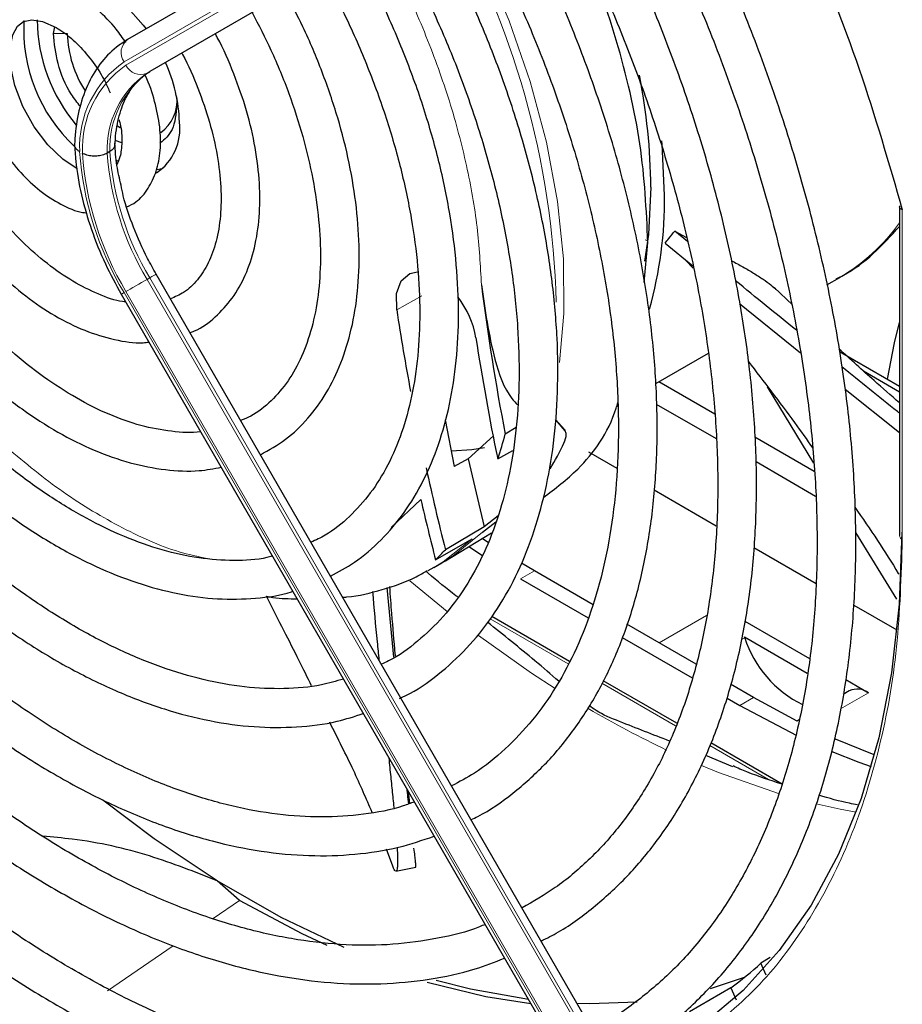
# Paper-space layout 'Blatt2' of a CAD drawing. Header units: millimetres. Extents: x 5 to 418, y 2 to 292.
# Tile 61 of 104: x 109.97 to 117.56, y 210.5 to 218.97. Entities that reach past the tile are written whole.
import ezdxf

# ---------------------------------------------------------------- set-up
doc = ezdxf.new("R2010")
doc.units = ezdxf.units.MM

psp = doc.layouts.new('Blatt2')

# ---------------------------------------------------------------- linework, layer by layer
at = {"color": 7, "linetype": 'Continuous', "lineweight": 25}
for p, q in [((114.8979, 221.107), (110.9014, 218.7991)), ((115.0881, 220.8319), (111.0916, 218.524)), ((110.2632, 218.8504), (110.2744, 218.9086)), ((110.8149, 218.0573), (110.8384, 218.0423)), ((110.8501, 217.9122), (110.7936, 217.9318)), ((110.7483, 217.8356), (110.7247, 217.822)), ((110.804, 217.7626), (110.822, 217.7528)), ((111.1562, 217.6819), (111.2059, 217.6938)), ((117.5404, 217.3698), (117.5404, 214.5332)), ((115.6083, 217.1526), (115.7098, 217.0959)), ((115.7169, 217.0638), (115.6083, 217.1526)), ((115.3455, 216.711), (115.3764, 217.0552)), ((115.5247, 217.0498), (115.7626, 216.8549)), ((115.7672, 216.8338), (115.7026, 216.9004)), ((115.143, 209.8603), (111.1465, 216.7825)), ((116.9164, 216.6904), (117.0276, 216.7546)), ((110.8465, 216.6093), (114.843, 209.6871)), ((116.619, 216.5187), (116.4627, 216.6679)), ((116.165, 216.5282), (116.6879, 216.1042)), ((115.4455, 215.8413), (115.8968, 216.1018)), ((117.0232, 216.117), (117.5404, 215.8185)), ((117.2301, 215.95), (117.5404, 215.7708)), ((115.9513, 215.5791), (115.4713, 215.8562)), ((116.803, 215.1551), (116.4041, 215.8142)), ((117.0739, 215.7928), (117.5404, 215.4198)), ((115.1091, 215.647), (115.1185, 215.6525)), ((115.449, 215.665), (115.9636, 215.3679)), ((113.633, 215.5286), (113.7087, 215.1271)), ((114.6639, 215.4344), (114.5803, 215.531)), ((114.5804, 215.5334), (114.662, 215.4432)), ((114.2444, 215.4642), (114.1494, 215.4065)), ((113.8295, 215.1939), (114.0486, 215.3925)), ((116.807, 215.0851), (116.2955, 215.3804)), ((114.0844, 215.1934), (114.2145, 215.2655)), ((114.8657, 215.2532), (115.1099, 215.1122)), ((113.8296, 215.1939), (113.7087, 215.1271)), ((113.8296, 215.1938), (113.9692, 214.6078)), ((116.3064, 215.17), (116.819, 214.8741)), ((115.4312, 214.9268), (115.965, 214.6186)), ((114.0887, 214.7026), (113.9692, 214.6078)), ((113.9692, 214.6078), (113.6344, 214.4123)), ((113.9531, 214.5641), (114.0687, 214.651)), ((113.5501, 214.3258), (113.8645, 214.5057)), ((113.6366, 214.3173), (114.0323, 214.5572)), ((114.0062, 214.4721), (113.9515, 214.5082)), ((117.5191, 213.986), (117.1641, 214.5601)), ((113.8363, 214.4384), (113.9539, 214.3615)), ((116.2879, 214.4322), (116.824, 214.1227)), ((113.5352, 214.2583), (113.4838, 214.2298)), ((113.5352, 214.2583), (113.6054, 214.2989)), ((113.6054, 214.2989), (113.6366, 214.3173)), ((114.3998, 214.2296), (114.2885, 214.2951)), ((114.282, 214.1616), (114.8623, 213.8266)), ((114.9046, 213.9383), (114.3998, 214.2296)), ((113.1921, 213.4869), (113.1349, 214.0867)), ((113.7415, 214.0063), (113.7246, 214.016)), ((117.1476, 213.9359), (117.5184, 213.7218)), ((114.7014, 213.4521), (114.0338, 213.8375)), ((115.7909, 213.4266), (115.1947, 213.7707)), ((116.2096, 213.797), (116.7663, 213.4757)), ((115.155, 213.6576), (115.7568, 213.3102)), ((116.2067, 213.6626), (116.7475, 213.3504)), ((115.6242, 212.9194), (114.9907, 213.2851)), ((116.2854, 213.1411), (116.0881, 213.255)), ((117.0778, 213.2958), (117.2754, 213.1818)), ((116.057, 213.1369), (116.1676, 213.0731)), ((116.6594, 212.9389), (116.2854, 213.1411)), ((117.1087, 213.1983), (117.0559, 213.1678)), ((116.1676, 213.0731), (116.6522, 212.8163)), ((116.6754, 212.9481), (116.6594, 212.9389)), ((116.53, 212.3965), (115.9177, 212.75)), ((116.1059, 212.5459), (115.8735, 212.6422)), ((113.3274, 212.2294), (113.3174, 212.3294)), ((113.1827, 211.6897), (113.1273, 211.8373)), ((113.2081, 211.6481), (113.3797, 211.6808)), ((111.8639, 211.3954), (111.6703, 211.5658)), ((116.4293, 210.9047), (116.3488, 210.8567)), ((116.3941, 210.753), (116.3488, 210.8567)), ((116.2049, 210.7324), (115.9132, 210.6367)), ((116.0911, 210.6439), (115.7334, 210.4367)), ((116.0911, 210.6439), (116.1362, 210.5425))]:
    psp.add_line(p, q, dxfattribs=at)
at = {"color": 7, "linetype": 'Continuous', "lineweight": 18}
for p, q in [((110.8703, 218.6079), (114.8668, 220.9158)), ((114.8835, 220.887), (110.887, 218.5791)), ((111.068, 218.5104), (115.0646, 220.8183)), ((110.2632, 218.8504), (110.3811, 218.8504)), ((111.0916, 218.524), (111.068, 218.5104)), ((117.5648, 217.3353), (117.5648, 214.4992)), ((115.3538, 217.0759), (115.3753, 217.0681)), ((111.0916, 216.7508), (111.068, 216.7372)), ((115.0646, 209.815), (111.068, 216.7372)), ((111.0916, 216.7508), (115.0881, 209.8286)), ((114.8668, 209.7008), (110.8703, 216.623)), ((110.887, 216.6327), (114.8835, 209.7105)), ((113.4316, 216.5968), (113.2158, 216.4756)), ((113.1696, 214.6027), (113.4233, 214.843)), ((114.3998, 214.2296), (114.282, 214.1616)), ((113.3298, 214.1455), (113.65, 213.882)), ((114.0193, 213.8189), (114.6905, 213.4314)), ((115.4724, 213.6105), (115.8812, 213.8465)), ((116.2093, 213.6557), (116.1827, 213.6403)), ((114.9805, 213.264), (115.6153, 212.8975)), ((116.2854, 213.1411), (116.1676, 213.0731)), ((117.2754, 213.1818), (117.0344, 213.0427)), ((115.9095, 212.7277), (116.4127, 212.4372)), ((111.6384, 211.2412), (111.8639, 211.3954)), ((110.7292, 210.6195), (111.2937, 211.0055))]:
    psp.add_line(p, q, dxfattribs=at)
at = {"color": 7, "linetype": 'Continuous', "lineweight": 18, "flags": 128}
for points in [[(114.6167, 216.021), (114.6546, 216.4422), (114.6499, 216.9133), (114.5995, 217.4071), (114.504, 217.9175), (114.3648, 218.4377), (114.1835, 218.9614), (113.9625, 219.4817), (113.7046, 219.9921), (113.6875, 220.0231)], [(111.1465, 216.7825), (111.1446, 216.7814), (111.1379, 216.7775), (111.1265, 216.7709), (111.1109, 216.7619), (111.0916, 216.7508)], [(111.068, 216.7372), (111.0459, 216.7244), (111.0217, 216.7105), (110.9965, 216.6959), (110.9711, 216.6812), (110.9465, 216.667), (110.9237, 216.6539), (110.9036, 216.6423), (110.887, 216.6327)], [(110.8703, 216.623), (110.8577, 216.6158), (110.8497, 216.6111), (110.8465, 216.6093), (110.8465, 216.6093)], [(113.8645, 214.5057), (113.6142, 214.3069), (113.5352, 214.2583)], [(113.6366, 214.3173), (113.7014, 214.3586), (113.9531, 214.5641)], [(113.9192, 213.6747), (114.3765, 213.3512), (114.5792, 213.2192)], [(115.837, 212.5559), (115.9847, 212.4957), (116.509, 212.3134)], [(116.8252, 212.2276), (117.0294, 212.1823), (117.1675, 212.1563)]]:
    psp.add_lwpolyline(points, dxfattribs=at)
at = {"color": 7, "linetype": 'Continuous', "lineweight": 25, "flags": 128}
for points in [[(110.2008, 219.2989), (110.2475, 219.3211), (110.3897, 219.3432), (110.5498, 219.3108), (110.7179, 219.226), (110.8833, 219.0941), (111.0357, 218.9234), (111.06, 218.8906)], [(110.4665, 217.6883), (110.3437, 217.771), (110.2151, 217.8953), (110.0973, 218.0497), (110, 218.2238), (109.9307, 218.4045), (109.8939, 218.5768), (109.8899, 218.7264), (109.9134, 218.8407), (109.9539, 218.9143), (110.0049, 218.9543), (110.0763, 218.9694), (110.1691, 218.9551), (110.286, 218.9034), (110.286, 218.9034)], [(115.5194, 217.4625), (115.4987, 217.9011), (115.4959, 217.9298)], [(115.4016, 217.5305), (115.3808, 217.1236), (115.3486, 216.8933)], [(113.2158, 216.4756), (113.2139, 216.6159), (113.2534, 216.7246), (113.3295, 216.7887), (113.3961, 216.8026)], [(117.4373, 215.878), (117.4983, 216.19), (117.5404, 216.3676)], [(114.662, 215.4432), (114.6622, 215.4421), (114.6625, 215.441), (114.6627, 215.4399), (114.663, 215.4388), (114.6632, 215.4377), (114.6634, 215.4366), (114.6637, 215.4355), (114.6639, 215.4344)], [(113.9697, 215.2884), (113.8627, 215.2723), (113.6872, 215.2599)], [(117.5597, 214.564), (117.5376, 213.9433), (117.4716, 213.3522), (117.362, 212.7944), (117.2096, 212.2734), (117.0154, 211.7927), (116.7805, 211.3554), (116.5066, 210.9642), (116.1954, 210.6218), (115.8489, 210.3303)], [(117.3245, 212.6479), (117.3087, 212.6538), (116.9892, 212.7835)], [(116.9591, 212.6778), (117.1908, 212.5857), (117.2965, 212.5474)], [(111.6703, 211.5658), (111.1284, 211.9264), (110.688, 212.2573)], [(112.7643, 210.9921), (112.2224, 211.2505), (111.6703, 211.5658)], [(112.6185, 211.0088), (112.4021, 211.1096), (111.8639, 211.3954)], [(114.369, 210.508), (113.9823, 210.5678), (113.4767, 210.6909)], [(114.3488, 210.543), (113.8513, 210.6322), (113.5554, 210.7085)], [(115.2834, 210.5223), (114.878, 210.506), (114.7689, 210.5084)]]:
    psp.add_lwpolyline(points, dxfattribs=at)
at = {"color": 7, "linetype": 'Continuous', "lineweight": 18}
for centre, radius, start, end in [((107.3075, 216.3456), 7.2829, 1.52989, 29.95859), ((110.9834, 218.6876), 0.1383, 126.35124, 215.18509), ((111.3824, 217.8746), 0.8944, 124.92656, 182.49063), ((111.3893, 217.8593), 0.8777, 124.91275, 182.4318), ((111.0126, 218.6371), 0.1384, 204.8163, 293.64307), ((111.5264, 217.8519), 0.8023, 124.84397, 182.13721), ((111.55, 217.8655), 0.8023, 124.84397, 182.13721), ((113.2117, 218.026), 2.7296, 183.99715, 210.92952), ((113.1872, 218.0107), 2.6814, 184.03412, 210.92588), ((113.1829, 218.0033), 2.4649, 184.21856, 210.90782), ((113.2065, 218.0169), 2.4649, 184.21856, 210.90782), ((116.1985, 218.174), 1.6438, 300.29024, 324.72127), ((117.5807, 214.5363), 0.0404, 184.43368, 246.88646), ((119.2024, 220.4354), 8.5691, 239.58362, 244.68034)]:
    psp.add_arc(centre, radius, start, end, dxfattribs=at)
at = {"color": 7, "linetype": 'Continuous', "lineweight": 25}
for centre, radius, start, end in [((111.3699, 218.8815), 1.3625, 176.5627, 227.09029), ((111.5573, 218.988), 1.4349, 180.79457, 220.09796), ((111.3703, 218.8904), 0.99, 182.31609, 212.78142), ((110.0348, 218.0506), 1.3132, 1.64984, 24.82643), ((110.262, 217.4924), 5.1397, 0.42479, 11.23272), ((111.0023, 218.2677), 0.3238, 304.5077, 6.80448), ((110.8935, 218.0318), 0.4575, 304.20343, 7.10875), ((112.0591, 217.4189), 3.4606, 344.28764, 0.7207), ((132.9018, 219.058), 19.1046, 187.11643, 191.01869), ((113.1053, 216.0952), 0.8042, 9.90459, 37.51875), ((133.8422, 219.614), 20.8638, 188.65153, 190.61197), ((133.5846, 219.2331), 19.9143, 188.66318, 191.70405), ((111.2874, 216.1627), 2.9601, 340.88593, 345.20024), ((112.5668, 216.3042), 2.3037, 328.71047, 334.97582), ((135.8493, 220.0205), 22.9119, 192.3626, 194.16817), ((136.2657, 220.1711), 23.4556, 193.12985, 194.43071), ((112.2828, 215.6434), 1.8282, 313.88329, 317.6706), ((115.7072, 213.4688), 0.5358, 20.41682, 21.20649), ((117.1415, 213.9584), 0.9801, 197.98589, 243.64688), ((117.1777, 213.0446), 0.1684, 54.53278, 114.15676), ((114.1458, 213.2622), 3.2619, 306.61088, 312.48417)]:
    psp.add_arc(centre, radius, start, end, dxfattribs=at)
for points, knots in [([(115.0651, 209.9954), (115.1789, 210.0618), (115.4126, 210.1983), (115.7318, 210.4608), (116.0288, 210.7671), (116.2938, 211.1156), (116.5262, 211.5036), (116.7245, 211.9295), (116.8876, 212.3908), (117.0145, 212.885), (117.1043, 213.4094), (117.1566, 213.9608), (117.1711, 214.5362), (117.1479, 215.1321), (117.0871, 215.7454), (116.9892, 216.3725), (116.8547, 217.01), (116.6845, 217.6544), (116.4796, 218.3023), (116.241, 218.95), (115.9708, 219.5945), (115.6673, 220.2303), (115.4364, 220.6812), (115.2994, 220.9144), (115.2821, 220.9439)], [0, 0, 0, 0, 0.044421, 0.091203, 0.138022, 0.18495, 0.232029, 0.279269, 0.326654, 0.374154, 0.421733, 0.469362, 0.517014, 0.564673, 0.612324, 0.659964, 0.70759, 0.755203, 0.802802, 0.85039, 0.897968, 0.945541, 0.993109, 1, 1, 1, 1]), ([(116.1353, 220.9443), (116.3346, 220.5502), (116.7335, 219.7614), (117.2153, 218.545), (117.4484, 217.7384), (117.5648, 217.3353)], [0, 0, 0, 0, 0.333212, 0.666777, 1, 1, 1, 1]), ([(114.9931, 220.777), (115.0859, 220.6102), (115.2915, 220.2405), (115.5766, 219.6533), (115.8527, 219.0228), (116.0964, 218.3878), (116.3074, 217.7524), (116.4843, 217.1203), (116.6261, 216.4951), (116.7322, 215.8804), (116.8019, 215.2799), (116.8349, 214.6971), (116.8313, 214.1352), (116.7912, 213.5975), (116.7149, 213.0871), (116.603, 212.6068), (116.4565, 212.1592), (116.2761, 211.7468), (116.063, 211.3713), (115.818, 211.0353), (115.5431, 210.7383), (115.2355, 210.4892), (115.0194, 210.3382), (114.8993, 210.2833), (114.8989, 210.2831)], [0, 0, 0, 0, 0.03944, 0.087421, 0.135397, 0.183365, 0.231322, 0.279265, 0.327192, 0.375101, 0.42299, 0.470859, 0.51871, 0.566548, 0.614381, 0.66222, 0.710086, 0.75801, 0.806031, 0.854197, 0.902549, 0.951109, 0.999856, 1, 1, 1, 1]), ([(114.4582, 211.0464), (114.5083, 211.0717), (114.6746, 211.1555), (114.9292, 211.3463), (115.22, 211.6151), (115.4783, 211.9285), (115.7047, 212.2814), (115.8972, 212.6726), (116.0547, 213.0998), (116.176, 213.5601), (116.2602, 214.0508), (116.3069, 214.5683), (116.3156, 215.1095), (116.2866, 215.6706), (116.2199, 216.2481), (116.1163, 216.8383), (115.9764, 217.4375), (115.8012, 218.0421), (115.5917, 218.648), (115.3499, 219.2519), (115.0748, 219.8487), (114.8493, 220.2976), (114.7076, 220.5414), (114.6768, 220.5943)], [0, 0, 0, 0, 0.021532, 0.071525, 0.121522, 0.171619, 0.221893, 0.272376, 0.323056, 0.373894, 0.424842, 0.475857, 0.526904, 0.577958, 0.629001, 0.680028, 0.731037, 0.782028, 0.833004, 0.883966, 0.934919, 0.985865, 1, 1, 1, 1]), ([(114.3875, 220.4273), (114.4416, 220.3325), (114.6028, 220.0496), (114.8418, 219.5646), (115.1036, 218.9779), (115.3326, 218.386), (115.5292, 217.7939), (115.6915, 217.2051), (115.8188, 216.6238), (115.9101, 216.0538), (115.9651, 215.499), (115.9834, 214.963), (115.9652, 214.4494), (115.9108, 213.9617), (115.8206, 213.5029), (115.6955, 213.0759), (115.5366, 212.6834), (115.3448, 212.3277), (115.1214, 212.0103), (114.8669, 211.7343), (114.5929, 211.503), (114.3907, 211.387), (114.2937, 211.3314)], [0, 0, 0, 0, 0.025939, 0.077388, 0.128831, 0.180264, 0.231682, 0.283082, 0.33446, 0.385814, 0.437141, 0.488442, 0.53972, 0.590985, 0.642248, 0.693533, 0.744876, 0.79633, 0.847959, 0.899827, 0.951972, 1, 1, 1, 1]), ([(115.3764, 217.0552), (115.3632, 217.3336), (115.3369, 217.8904), (115.1217, 218.7931), (114.8173, 219.6563), (114.532, 220.1925), (114.4025, 220.436)], [0, 0, 0, 0, 0.2609888, 0.5219776, 0.7829664, 1, 1, 1, 1]), ([(113.8553, 212.0908), (113.8748, 212.0998), (114.0041, 212.1595), (114.2183, 212.3146), (114.4931, 212.5564), (114.7348, 212.8444), (114.9447, 213.1713), (115.1205, 213.5365), (115.2612, 213.9373), (115.3653, 214.3708), (115.4322, 214.8336), (115.4613, 215.3222), (115.4523, 215.8326), (115.4056, 216.3612), (115.3215, 216.9037), (115.2009, 217.4563), (115.0446, 218.015), (114.8538, 218.5755), (114.6309, 219.1343), (114.3737, 219.6851), (114.1866, 220.0572), (114.0787, 220.2397), (114.0746, 220.2466)], [0, 0, 0, 0, 0.009591, 0.063576, 0.117535, 0.171598, 0.225887, 0.280456, 0.33529, 0.390334, 0.445519, 0.500781, 0.556076, 0.611368, 0.666641, 0.72189, 0.777116, 0.832319, 0.887503, 0.942675, 0.997838, 1, 1, 1, 1]), ([(113.7841, 220.0788), (113.8078, 220.0381), (113.9318, 219.825), (114.1297, 219.4259), (114.3738, 218.8861), (114.5845, 218.3406), (114.7628, 217.7952), (114.9068, 217.2537), (115.0156, 216.7207), (115.0883, 216.2003), (115.1246, 215.6966), (115.1243, 215.2137), (115.0878, 214.7552), (115.0155, 214.3247), (114.9083, 213.9254), (114.7672, 213.5602), (114.5935, 213.2317), (114.3886, 212.9412), (114.1523, 212.6927), (113.9193, 212.5032), (113.7541, 212.4163), (113.6875, 212.3813)], [0, 0, 0, 0, 0.013176, 0.06897, 0.124756, 0.180528, 0.23628, 0.292006, 0.347701, 0.40336, 0.458983, 0.51457, 0.57013, 0.625681, 0.681245, 0.736873, 0.792637, 0.848632, 0.904957, 0.961672, 1, 1, 1, 1]), ([(113.2386, 213.133), (113.2691, 213.1469), (113.4003, 213.2069), (113.6061, 213.3596), (113.8518, 213.5892), (114.0642, 213.8635), (114.2441, 214.176), (114.3894, 214.5258), (114.4986, 214.9095), (114.5708, 215.324), (114.6051, 215.7652), (114.6013, 216.2289), (114.5596, 216.711), (114.4804, 217.2068), (114.3647, 217.7121), (114.2135, 218.2223), (114.0288, 218.7333), (113.8098, 219.2394), (113.6218, 219.6288), (113.4984, 219.8431), (113.4678, 219.8962)], [0, 0, 0, 0, 0.017844, 0.076802, 0.135731, 0.194832, 0.254276, 0.314119, 0.374313, 0.43476, 0.495355, 0.556016, 0.616682, 0.677323, 0.737932, 0.798505, 0.859049, 0.91957, 0.980074, 1, 1, 1, 1]), ([(113.1817, 219.731), (113.1845, 219.7262), (113.2792, 219.5658), (113.4415, 219.2364), (113.6636, 218.7473), (113.8513, 218.2523), (114.0066, 217.7583), (114.1273, 217.2695), (114.2125, 216.7909), (114.2615, 216.327), (114.2741, 215.8822), (114.2505, 215.461), (114.1912, 215.0672), (114.0972, 214.7044), (113.9697, 214.3758), (113.8099, 214.0841), (113.6199, 213.8302), (113.398, 213.6206), (113.2183, 213.4862), (113.1048, 213.4364), (113.0837, 213.4271)], [0, 0, 0, 0, 0.001862, 0.063322, 0.124771, 0.186199, 0.247596, 0.308954, 0.370262, 0.431517, 0.492716, 0.553869, 0.614997, 0.676134, 0.737349, 0.798757, 0.860516, 0.922786, 0.985643, 1, 1, 1, 1]), ([(112.6464, 214.1847), (112.7164, 214.2222), (112.8739, 214.3067), (113.0861, 214.4918), (113.2851, 214.7266), (113.4505, 215.002), (113.5816, 215.3139), (113.6766, 215.6598), (113.7343, 216.0359), (113.7538, 216.4377), (113.735, 216.8604), (113.6784, 217.2989), (113.5847, 217.7482), (113.4553, 218.2035), (113.2911, 218.6594), (113.0971, 219.111), (112.9429, 219.4032), (112.8662, 219.5488)], [0, 0, 0, 0, 0.052821, 0.1188, 0.184872, 0.251387, 0.318507, 0.386188, 0.454269, 0.522572, 0.59096, 0.659334, 0.727662, 0.795937, 0.864164, 0.932353, 1, 1, 1, 1]), ([(112.5765, 219.3814), (112.6445, 219.2536), (112.7878, 218.9845), (112.9707, 218.5622), (113.1304, 218.1243), (113.2559, 217.6883), (113.3466, 217.2602), (113.4014, 216.8451), (113.4201, 216.4482), (113.4027, 216.0745), (113.3499, 215.7285), (113.2631, 215.4141), (113.1435, 215.1349), (112.9933, 214.8926), (112.8123, 214.6919), (112.6407, 214.5511), (112.5198, 214.495), (112.4783, 214.4758)], [0, 0, 0, 0, 0.062716, 0.131985, 0.201217, 0.270395, 0.339502, 0.408524, 0.477455, 0.546301, 0.6151, 0.683907, 0.752849, 0.822147, 0.892103, 0.962991, 1, 1, 1, 1]), ([(110.8861, 218.7747), (110.8591, 218.8138), (110.7869, 218.9185), (110.6475, 219.0568), (110.5262, 219.1484), (110.4288, 219.2065), (110.3257, 219.2586), (110.1749, 219.3032), (110.0058, 219.3062), (109.8563, 219.2598), (109.7547, 219.199), (109.7172, 219.1457), (109.7109, 219.1368)], [0, 0, 0, 0, 0.083974, 0.225198, 0.360064, 0.380087, 0.456845, 0.601586, 0.726502, 0.846648, 0.97412, 1, 1, 1, 1]), ([(112.0437, 215.2285), (112.1178, 215.2701), (112.2673, 215.3541), (112.4566, 215.5365), (112.6166, 215.7566), (112.7421, 216.0149), (112.8321, 216.3077), (112.8847, 216.6313), (112.8991, 216.9808), (112.875, 217.3503), (112.8128, 217.7339), (112.7142, 218.1256), (112.5797, 218.5193), (112.4289, 218.8799), (112.3104, 219.1022), (112.2592, 219.1982)], [0, 0, 0, 0, 0.074703, 0.150786, 0.227145, 0.304382, 0.382663, 0.461772, 0.541356, 0.621117, 0.700848, 0.780495, 0.860053, 0.939541, 1, 1, 1, 1]), ([(111.9716, 219.0321), (112.0276, 218.9244), (112.1464, 218.6961), (112.2921, 218.3368), (112.4134, 217.9647), (112.4996, 217.5983), (112.5505, 217.2443), (112.5655, 216.9089), (112.5449, 216.5978), (112.49, 216.3161), (112.4024, 216.0686), (112.285, 215.8573), (112.1376, 215.6874), (112.0006, 215.5748), (111.9034, 215.5352), (111.8736, 215.5231)], [0, 0, 0, 0, 0.072313, 0.153367, 0.234338, 0.315187, 0.395882, 0.476402, 0.556758, 0.637035, 0.717364, 0.798096, 0.879833, 0.963283, 1, 1, 1, 1]), ([(110.286, 218.9034), (110.3081, 218.8897), (110.3731, 218.8494), (110.4848, 218.752), (110.6073, 218.6051), (110.6996, 218.4628), (110.7374, 218.3715), (110.7502, 218.3406)], [0, 0, 0, 0, 0.126709, 0.372257, 0.62073, 0.871333, 1, 1, 1, 1]), ([(110.4955, 218.2239), (110.4689, 218.2576), (110.3828, 218.3667), (110.2886, 218.5978), (110.2717, 218.7662), (110.2632, 218.8504)], [0, 0, 0, 0, 0.182718, 0.591359, 1, 1, 1, 1]), ([(111.4371, 216.2792), (111.4502, 216.2837), (111.5317, 216.3117), (111.6583, 216.4099), (111.8075, 216.5701), (111.9204, 216.7714), (111.9984, 217.0055), (112.0391, 217.2706), (112.0412, 217.5607), (112.0043, 217.8683), (111.9305, 218.186), (111.8183, 218.5046), (111.7244, 218.7283), (111.661, 218.8391), (111.6551, 218.8494)], [0, 0, 0, 0, 0.017933, 0.111601, 0.204662, 0.2986, 0.394619, 0.49268, 0.591966, 0.691648, 0.791221, 0.890606, 0.989841, 1, 1, 1, 1]), ([(110.9014, 218.799), (110.8684, 218.7779), (110.7791, 218.7207), (110.6574, 218.5918), (110.5488, 218.4073), (110.477, 218.1909), (110.4502, 218.0119), (110.4454, 217.9089), (110.4445, 217.8904)], [0, 0, 0, 0, 0.120337, 0.325835, 0.532783, 0.744527, 0.954131, 1, 1, 1, 1]), ([(111.3668, 218.6829), (111.3692, 218.6788), (111.4247, 218.5817), (111.5085, 218.3805), (111.6113, 218.0885), (111.6771, 217.8012), (111.7085, 217.5289), (111.7045, 217.2789), (111.6671, 217.0585), (111.5993, 216.8728), (111.504, 216.7266), (111.3962, 216.6229), (111.3083, 216.5866), (111.269, 216.5703)], [0, 0, 0, 0, 0.004478, 0.106311, 0.207976, 0.309347, 0.410315, 0.510822, 0.61097, 0.711109, 0.812139, 0.916043, 1, 1, 1, 1]), ([(110.7916, 217.8844), (110.7942, 217.9226), (110.8016, 218.0338), (110.8387, 218.1959), (110.9104, 218.3526), (110.9963, 218.4603), (111.0633, 218.5051), (111.0916, 218.524)], [0, 0, 0, 0, 0.121998, 0.35528, 0.588901, 0.826298, 1, 1, 1, 1]), ([(110.8953, 217.3603), (110.9217, 217.3732), (110.9953, 217.4093), (111.0829, 217.5172), (111.1542, 217.6669), (111.1875, 217.8461), (111.184, 218.0492), (111.1376, 218.2664), (111.0902, 218.419), (111.0515, 218.4914), (111.0503, 218.4936)], [0, 0, 0, 0, 0.07989, 0.222597, 0.365881, 0.516185, 0.673819, 0.834625, 0.995139, 1, 1, 1, 1]), ([(111.3239, 218.2381), (111.317, 218.1608), (111.3038, 218.0139), (111.2197, 217.9418), (111.1798, 217.9076)], [0, 0, 0, 0, 0.52564, 1, 1, 1, 1]), ([(110.8264, 218.1132), (110.8299, 218.1007), (110.8499, 218.0299), (110.854, 217.9151), (110.8417, 217.7924), (110.8185, 217.7465), (110.8088, 217.7272)], [0, 0, 0, 0, 0.073193, 0.416832, 0.754477, 1, 1, 1, 1]), ([(109.7275, 218.026), (109.7622, 217.9628), (109.8356, 217.8296), (109.98, 217.6505), (110.146, 217.4932), (110.3262, 217.3788), (110.4633, 217.317), (110.5376, 217.3107), (110.5491, 217.3097)], [0, 0, 0, 0, 0.175188, 0.369422, 0.564863, 0.762583, 0.963089, 1, 1, 1, 1]), ([(110.4445, 217.9043), (110.4473, 217.8548), (110.4556, 217.7118), (110.4987, 217.4644), (110.5852, 217.1662), (110.7008, 216.8772), (110.7995, 216.6957), (110.8465, 216.6093)], [0, 0, 0, 0, 0.119661, 0.345415, 0.570792, 0.795741, 1, 1, 1, 1]), ([(110.4888, 217.8357), (110.4881, 217.8361), (110.4838, 217.8386), (110.4765, 217.8435), (110.4659, 217.8522), (110.4557, 217.8635), (110.4482, 217.8774), (110.4447, 217.8881), (110.4451, 217.8939), (110.4452, 217.8949)], [0, 0, 0, 0, 0.027692, 0.159469, 0.292587, 0.511005, 0.735743, 0.953935, 1, 1, 1, 1]), ([(110.7915, 217.8941), (110.7915, 217.8918), (110.7915, 217.8847), (110.7869, 217.8729), (110.7781, 217.8593), (110.7653, 217.8465), (110.754, 217.8393), (110.7483, 217.8356)], [0, 0, 0, 0, 0.106275, 0.326515, 0.55313, 0.77337, 1, 1, 1, 1]), ([(110.8452, 217.5463), (110.8319, 217.6034), (110.8025, 217.7295), (110.7955, 217.8459), (110.7916, 217.9095)], [0, 0, 0, 0, 0.452812, 1, 1, 1, 1]), ([(110.7247, 217.822), (110.7185, 217.8188), (110.706, 217.8122), (110.6841, 217.8049), (110.6604, 217.7996), (110.6356, 217.7968), (110.6101, 217.7964), (110.5851, 217.7984), (110.5608, 217.8029), (110.5412, 217.8088), (110.526, 217.815), (110.5175, 217.8192), (110.5131, 217.8217), (110.5124, 217.8221)], [0, 0, 0, 0, 0.1056469, 0.2143595, 0.3200059, 0.4287119, 0.5344375, 0.6432206, 0.7490982, 0.8580392, 0.9220434, 0.9867022, 1, 1, 1, 1]), ([(110.8844, 216.5436), (110.8753, 216.5444), (110.803, 216.5508), (110.6491, 216.6069), (110.4315, 216.7136), (110.2101, 216.8665), (109.9927, 217.0564), (109.7864, 217.2816), (109.6289, 217.4822), (109.5504, 217.6118), (109.5274, 217.6498)], [0, 0, 0, 0, 0.022262, 0.176417, 0.328409, 0.480023, 0.631813, 0.784027, 0.936627, 1, 1, 1, 1]), ([(111.1465, 216.7825), (111.1214, 216.8275), (111.0482, 216.9588), (110.9494, 217.1846), (110.8739, 217.3982), (110.8511, 217.5158), (110.8452, 217.5463)], [0, 0, 0, 0, 0.181406, 0.529808, 0.87786, 1, 1, 1, 1]), ([(109.2523, 217.4618), (109.2829, 217.4125), (109.3743, 217.2647), (109.5527, 217.041), (109.7805, 216.7973), (110.0237, 216.5883), (110.2757, 216.4183), (110.5325, 216.2905), (110.787, 216.2149), (110.9732, 216.1841), (111.0678, 216.196), (111.0839, 216.198)], [0, 0, 0, 0, 0.064595, 0.193533, 0.322682, 0.452181, 0.582147, 0.712616, 0.843331, 0.973305, 1, 1, 1, 1]), ([(117.5648, 217.3353), (117.5589, 217.3382), (117.5488, 217.3432), (117.5413, 217.3524), (117.5413, 217.3584), (117.5412, 217.3611)], [0, 0, 0, 0, 0.429004, 0.73606, 1, 1, 1, 1]), ([(111.5287, 215.4276), (111.5283, 215.4275), (111.4527, 215.4129), (111.2813, 215.4262), (111.0189, 215.4721), (110.743, 215.5694), (110.4616, 215.7098), (110.178, 215.893), (109.8971, 216.116), (109.6236, 216.3755), (109.363, 216.6678), (109.1296, 216.9693), (108.9955, 217.1811), (108.9341, 217.2781)], [0, 0, 0, 0, 0.000607, 0.105297, 0.207883, 0.309232, 0.410068, 0.510794, 0.611558, 0.712453, 0.813494, 0.914656, 1, 1, 1, 1]), ([(115.5247, 217.0498), (115.5351, 217.0625), (115.5631, 217.0967), (115.5908, 217.131), (115.6083, 217.1526)], [0, 0, 0, 0, 0.372254, 1, 1, 1, 1]), ([(116.9973, 216.7426), (117.0185, 216.7528), (117.1336, 216.8083), (117.3219, 216.9535), (117.4669, 217.1116), (117.5404, 217.1918)], [0, 0, 0, 0, 0.0999402, 0.5435174, 1, 1, 1, 1]), ([(108.6445, 217.1108), (108.7165, 216.998), (108.8655, 216.7648), (109.1202, 216.4379), (109.397, 216.13), (109.6892, 215.8547), (109.992, 215.6156), (110.3016, 215.4167), (110.6137, 215.2614), (110.9239, 215.1522), (111.2267, 215.0941), (111.49, 215.0809), (111.6433, 215.1097), (111.7055, 215.1214)], [0, 0, 0, 0, 0.087876, 0.181746, 0.275693, 0.369759, 0.463981, 0.558384, 0.652963, 0.747628, 0.842097, 0.935945, 1, 1, 1, 1]), ([(112.1461, 214.3582), (112.1306, 214.3537), (112.0285, 214.3241), (111.8177, 214.3146), (111.5169, 214.3334), (111.2004, 214.4033), (110.8747, 214.5181), (110.5424, 214.6779), (110.2076, 214.8808), (109.8744, 215.1248), (109.5467, 215.4069), (109.2289, 215.7243), (108.924, 216.0726), (108.6389, 216.4494), (108.4399, 216.7373), (108.3449, 216.9026), (108.3297, 216.929)], [0, 0, 0, 0, 0.014864, 0.097891, 0.179836, 0.260915, 0.341479, 0.421805, 0.502068, 0.582337, 0.662662, 0.743061, 0.82353, 0.904058, 0.984625, 1, 1, 1, 1]), ([(116.0968, 216.8976), (116.1298, 216.8798), (116.1977, 216.8432), (116.2879, 216.7903), (116.3684, 216.7384), (116.4348, 216.6914), (116.4637, 216.6636), (116.4767, 216.6511)], [0, 0, 0, 0, 0.198561, 0.408, 0.618483, 0.829377, 1, 1, 1, 1]), ([(108.0399, 216.7617), (108.1209, 216.632), (108.2897, 216.3615), (108.5756, 215.9756), (108.8869, 215.6035), (109.2154, 215.2617), (109.5568, 214.9534), (109.9079, 214.6822), (110.2649, 214.4514), (110.6241, 214.2636), (110.9817, 214.1215), (111.3335, 214.0275), (111.6761, 213.9812), (112.0017, 213.9909), (112.2178, 214.0172), (112.3173, 214.0537), (112.3211, 214.0551)], [0, 0, 0, 0, 0.071055, 0.148113, 0.225204, 0.302346, 0.379558, 0.456854, 0.534244, 0.611722, 0.689258, 0.766739, 0.844001, 0.920818, 0.996966, 1, 1, 1, 1]), ([(113.9443, 216.6912), (113.975, 216.4754), (114.024, 216.1304), (114.1453, 215.7743), (114.2389, 215.675), (114.2553, 215.6576)], [0, 0, 0, 0, 0.5793737, 0.9261418, 1, 1, 1, 1]), ([(116.6541, 216.3004), (116.567, 216.3703), (116.3922, 216.5109), (116.2178, 216.6539), (116.1303, 216.7257)], [0, 0, 0, 0, 0.497731, 1, 1, 1, 1]), ([(112.7572, 213.2998), (112.6949, 213.2814), (112.534, 213.2341), (112.2491, 213.2109), (111.9095, 213.2247), (111.5548, 213.2877), (111.1892, 213.3967), (110.8157, 213.5513), (110.4376, 213.7502), (110.0585, 213.9918), (109.6819, 214.2739), (109.3115, 214.5941), (108.9509, 214.9494), (108.6034, 215.3365), (108.2733, 215.7522), (107.9773, 216.1669), (107.804, 216.4505), (107.7249, 216.5798)], [0, 0, 0, 0, 0.044535, 0.115036, 0.18491, 0.25425, 0.323233, 0.39202, 0.460724, 0.529412, 0.598115, 0.666856, 0.735642, 0.804471, 0.873336, 0.942229, 1, 1, 1, 1]), ([(107.4371, 216.4136), (107.4615, 216.3711), (107.5787, 216.1673), (107.8144, 215.8192), (108.1415, 215.375), (108.4905, 214.9578), (108.8556, 214.5697), (109.2345, 214.2146), (109.6238, 213.8956), (110.0203, 213.6156), (110.4205, 213.3773), (110.8212, 213.183), (111.2189, 213.0346), (111.6098, 212.9341), (111.9906, 212.8821), (112.3564, 212.8816), (112.6714, 212.9197), (112.854, 212.9791), (112.9284, 213.0033)], [0, 0, 0, 0, 0.0176158, 0.0844456, 0.1512863, 0.218148, 0.2850406, 0.351974, 0.4189567, 0.4859945, 0.5530885, 0.6202297, 0.6873881, 0.7544953, 0.8214553, 0.8881415, 0.954425, 1, 1, 1, 1]), ([(113.3668, 212.244), (113.3355, 212.2318), (113.1989, 212.1787), (112.9333, 212.1318), (112.5726, 212.1053), (112.1933, 212.1298), (111.8006, 212.2007), (111.3967, 212.3184), (110.9847, 212.4819), (110.5676, 212.69), (110.1487, 212.9414), (109.7311, 213.2342), (109.3181, 213.5663), (108.9131, 213.9352), (108.5192, 214.3381), (108.1398, 214.7721), (107.7768, 215.2331), (107.4373, 215.72), (107.2176, 216.0543), (107.1194, 216.229), (107.1189, 216.2298)], [0, 0, 0, 0, 0.01859, 0.081144, 0.14333, 0.205112, 0.26656, 0.32778, 0.388866, 0.449891, 0.510899, 0.571911, 0.632945, 0.694007, 0.755099, 0.816219, 0.877362, 0.938523, 0.999696, 1, 1, 1, 1]), ([(117.5404, 215.6761), (117.4678, 215.739), (117.2958, 215.8878), (117.1207, 216.0482), (117.0195, 216.1409)], [0, 0, 0, 0, 0.422428, 1, 1, 1, 1]), ([(106.8317, 216.064), (106.9226, 215.9143), (107.1193, 215.59), (107.4516, 215.1142), (107.8193, 214.6365), (108.2064, 214.1861), (108.6093, 213.7657), (109.0255, 213.3786), (109.4518, 213.0277), (109.8853, 212.7156), (110.323, 212.4447), (110.7617, 212.2171), (111.1983, 212.0348), (111.6295, 211.8994), (112.0521, 211.8123), (112.4628, 211.7738), (112.8574, 211.7861), (113.2186, 211.8403), (113.4366, 211.914), (113.5375, 211.9482)], [0, 0, 0, 0, 0.051309, 0.111098, 0.170898, 0.230714, 0.290553, 0.35042, 0.41032, 0.470257, 0.530232, 0.590239, 0.650267, 0.710279, 0.770224, 0.830034, 0.889626, 0.948923, 1, 1, 1, 1]), ([(116.2388, 216.0328), (116.3739, 215.8574), (116.5652, 215.609), (116.7432, 215.3583), (116.7955, 215.2846)], [0, 0, 0, 0, 0.706207, 1, 1, 1, 1]), ([(117.5404, 215.5856), (117.5345, 215.5903), (117.3687, 215.7227), (117.2033, 215.8568), (117.0437, 215.9861)], [0, 0, 0, 0, 0.03552, 1, 1, 1, 1]), ([(113.9756, 211.1895), (113.9601, 211.1827), (113.8324, 211.1265), (113.5693, 211.0654), (113.1874, 211.0101), (112.7847, 211.0071), (112.367, 211.0505), (111.9361, 211.1413), (111.495, 211.2786), (111.0463, 211.4616), (110.5928, 211.6893), (110.1375, 211.9602), (109.6834, 212.2728), (109.2336, 212.625), (108.7911, 213.0147), (108.3587, 213.4393), (107.9396, 213.8961), (107.5362, 214.382), (107.1523, 214.8943), (106.8095, 215.3944), (106.6072, 215.7309), (106.5165, 215.8819)], [0, 0, 0, 0, 0.007789, 0.064483, 0.120956, 0.177145, 0.233066, 0.288778, 0.344348, 0.399835, 0.455284, 0.510722, 0.566163, 0.621618, 0.677094, 0.732592, 0.78811, 0.843647, 0.899198, 0.95476, 1, 1, 1, 1]), ([(106.2288, 215.7159), (106.3014, 215.5932), (106.4863, 215.2806), (106.8122, 214.7981), (107.2001, 214.2704), (107.6091, 213.7687), (108.0352, 213.2952), (108.4761, 212.8532), (108.9292, 212.4453), (109.3916, 212.0743), (109.8606, 211.7426), (110.3332, 211.4522), (110.8067, 211.2051), (111.2781, 211.0032), (111.7444, 210.8478), (112.2027, 210.7401), (112.6497, 210.6813), (113.0826, 210.6711), (113.4973, 210.7118), (113.8529, 210.7858), (114.0595, 210.8668), (114.143, 210.8995)], [0, 0, 0, 0, 0.035219, 0.089791, 0.144368, 0.198955, 0.253556, 0.308176, 0.362817, 0.417482, 0.472174, 0.526893, 0.581635, 0.636391, 0.691138, 0.745845, 0.800467, 0.85495, 0.90924, 0.963298, 1, 1, 1, 1]), ([(114.4772, 214.8608), (114.5786, 214.9378), (114.8327, 215.131), (115.0421, 215.4252), (115.1137, 215.6615), (115.1185, 215.6774)], [0, 0, 0, 0, 0.3824995, 0.9585379, 1, 1, 1, 1]), ([(114.5824, 210.1384), (114.5683, 210.1319), (114.4346, 210.0697), (114.158, 209.9961), (113.7537, 209.9218), (113.3277, 209.8999), (112.8856, 209.9244), (112.4291, 209.9967), (111.961, 210.1159), (111.4837, 210.2814), (110.9997, 210.4923), (110.5119, 210.7476), (110.023, 211.0459), (109.5358, 211.3856), (109.0531, 211.7649), (108.5777, 212.1816), (108.1125, 212.6334), (107.66, 213.1177), (107.2231, 213.632), (106.8038, 214.1728), (106.4068, 214.7384), (106.1112, 215.1899), (105.9574, 215.4568), (105.9196, 215.5226)], [0, 0, 0, 0, 0.00617, 0.058399, 0.110483, 0.162363, 0.214035, 0.265531, 0.316897, 0.368178, 0.419411, 0.470623, 0.52183, 0.573042, 0.624266, 0.675505, 0.726761, 0.778032, 0.829318, 0.880615, 0.931921, 0.983233, 1, 1, 1, 1]), ([(114.6542, 215.3297), (114.6646, 215.3565), (114.6818, 215.401), (114.669, 215.4249), (114.6639, 215.4344)], [0, 0, 0, 0, 0.602422, 1, 1, 1, 1]), ([(105.6247, 215.367), (105.6947, 215.2477), (105.8842, 214.9247), (106.2215, 214.4173), (106.6312, 213.8469), (107.0627, 213.3017), (107.512, 212.7838), (107.9772, 212.2961), (108.4557, 211.8414), (108.9449, 211.4222), (109.4423, 211.0408), (109.9451, 210.6993), (110.4507, 210.3998), (110.9564, 210.144), (111.4595, 209.9334), (111.9571, 209.7694), (112.4464, 209.6532), (112.9247, 209.5853), (113.3888, 209.5666), (113.8367, 209.5959), (114.2629, 209.678), (114.5678, 209.7633), (114.7221, 209.8356), (114.7498, 209.8485)], [0, 0, 0, 0, 0.02956, 0.080067, 0.130579, 0.181097, 0.231624, 0.282164, 0.33272, 0.383292, 0.433884, 0.484497, 0.535128, 0.585775, 0.636431, 0.687077, 0.737692, 0.788243, 0.838692, 0.889001, 0.939137, 0.989092, 1, 1, 1, 1]), ([(117.1555, 214.7786), (117.288, 214.5874), (117.422, 214.3941), (117.5329, 214.2027), (117.5342, 214.2005)], [0, 0, 0, 0, 0.988609, 1, 1, 1, 1]), ([(112.7512, 214.0032), (112.7631, 214.0039), (112.8807, 214.0114), (113.0942, 214.0684), (113.3267, 214.1437), (113.4468, 214.2148), (113.4775, 214.2329)], [0, 0, 0, 0, 0.045503, 0.449675, 0.859451, 1, 1, 1, 1]), ([(113.7246, 214.016), (113.6447, 214.0786), (113.5587, 214.146), (113.4745, 214.2223), (113.4684, 214.2277)], [0, 0, 0, 0, 0.928055, 1, 1, 1, 1]), ([(113.2055, 213.4961), (113.205, 213.5024), (113.1943, 213.6203), (113.1775, 213.8141), (113.1622, 214.0167), (113.1563, 214.0947)], [0, 0, 0, 0, 0.033565, 0.62791, 1, 1, 1, 1]), ([(112.096, 214.0122), (112.1144, 214.0087), (112.2032, 213.9918), (112.2899, 213.9909), (112.3586, 213.9902)], [0, 0, 0, 0, 0.20769, 1, 1, 1, 1]), ([(112.4842, 213.2414), (112.4486, 213.3137), (112.3347, 213.5447), (112.1973, 213.8107), (112.0997, 214.0049), (112.096, 214.0122)], [0, 0, 0, 0, 0.3046561, 0.9738541, 1, 1, 1, 1]), ([(113.0073, 214.0526), (113.0202, 213.9082), (113.0378, 213.7121), (113.0577, 213.515), (113.063, 213.4631)], [0, 0, 0, 0, 0.736431, 1, 1, 1, 1]), ([(114.6108, 213.2805), (114.5428, 213.3394), (114.3443, 213.5113), (114.134, 213.6787), (113.9958, 213.7887)], [0, 0, 0, 0, 0.3426312, 1, 1, 1, 1]), ([(115.5622, 212.7664), (115.4196, 212.822), (115.2052, 212.9055), (114.9626, 213.003), (114.8905, 213.0573), (114.8712, 213.0718)], [0, 0, 0, 0, 0.5926089, 0.8906514, 1, 1, 1, 1]), ([(113.0044, 212.153), (112.9539, 212.2708), (112.8517, 212.5093), (112.7108, 212.7872), (112.6395, 212.9279)], [0, 0, 0, 0, 0.493804, 1, 1, 1, 1]), ([(113.1474, 212.6239), (113.1475, 212.6233), (113.1505, 212.5944), (113.1561, 212.5397), (113.1643, 212.4597), (113.1722, 212.382), (113.1798, 212.3065), (113.1861, 212.2429), (113.1897, 212.2057), (113.191, 212.1919)], [0, 0, 0, 0, 0.003937, 0.179753, 0.356556, 0.533636, 0.713852, 0.89431, 1, 1, 1, 1]), ([(116.53, 212.3965), (116.4301, 212.4282), (116.2912, 212.4723), (116.1486, 212.5349), (116.1085, 212.5525)], [0, 0, 0, 0, 0.719165, 1, 1, 1, 1]), ([(113.3196, 212.2265), (113.3166, 212.2528), (113.3122, 212.2919), (113.3076, 212.335), (113.3061, 212.3491)], [0, 0, 0, 0, 0.673971, 1, 1, 1, 1]), ([(117.1783, 212.2191), (117.1556, 212.2229), (117.0483, 212.241), (116.9362, 212.2743), (116.8477, 212.3006)], [0, 0, 0, 0, 0.211605, 1, 1, 1, 1]), ([(111.6703, 211.5658), (111.4805, 211.6408), (111.0942, 211.7932), (110.5763, 211.9133), (110.256, 211.9402), (110.171, 211.9473)], [0, 0, 0, 0, 0.415053, 0.844755, 1, 1, 1, 1]), ([(113.2194, 211.8521), (113.2194, 211.8509), (113.2217, 211.8189), (113.2235, 211.7791), (113.2242, 211.7249), (113.2227, 211.6914), (113.2186, 211.6652), (113.2145, 211.6497), (113.2094, 211.6503), (113.2077, 211.6504)], [0, 0, 0, 0, 0.010806, 0.289697, 0.429732, 0.646826, 0.755905, 0.91961, 1, 1, 1, 1]), ([(113.3795, 211.6815), (113.3796, 211.6812), (113.3804, 211.679), (113.3808, 211.6857), (113.3806, 211.7008), (113.3783, 211.7314), (113.373, 211.7802), (113.3675, 211.8231), (113.3645, 211.8457)], [0, 0, 0, 0, 0.020782, 0.158293, 0.271236, 0.501335, 0.737133, 1, 1, 1, 1]), ([(113.2025, 211.6497), (113.2012, 211.651), (113.1972, 211.6549), (113.1906, 211.667), (113.1848, 211.6837), (113.1827, 211.6897)], [0, 0, 0, 0, 0.2401191, 0.7265153, 1, 1, 1, 1])]:
    psp.add_open_spline(points, degree=3, knots=knots, dxfattribs=at)
at = {"color": 7, "linetype": 'Continuous', "lineweight": 18}
for points, knots in [([(113.9443, 216.6912), (113.9356, 216.8549), (113.9179, 217.1866), (113.8232, 217.7182), (113.6774, 218.2702), (113.4745, 218.8302), (113.2692, 219.2996), (113.1167, 219.5708), (113.0646, 219.6633)], [0, 0, 0, 0, 0.174789, 0.354085, 0.536518, 0.720561, 0.904604, 1, 1, 1, 1]), ([(109.831, 215.3162), (109.9914, 215.1824), (110.3183, 214.9097), (110.8289, 214.6045), (111.2596, 214.4046), (111.507, 214.3534), (111.5878, 214.3366)], [0, 0, 0, 0, 0.276228, 0.562956, 0.857135, 1, 1, 1, 1]), ([(117.5648, 214.4992), (117.5553, 214.1867), (117.5362, 213.559), (117.3807, 212.7006), (117.1329, 211.918), (116.7863, 211.2357), (116.3578, 210.6546), (116.005, 210.3657), (115.8294, 210.2219)], [0, 0, 0, 0, 0.165233, 0.331999, 0.5, 0.667989, 0.834761, 1, 1, 1, 1])]:
    psp.add_open_spline(points, degree=3, knots=knots, dxfattribs=at)

doc.saveas('drawing.dxf')
